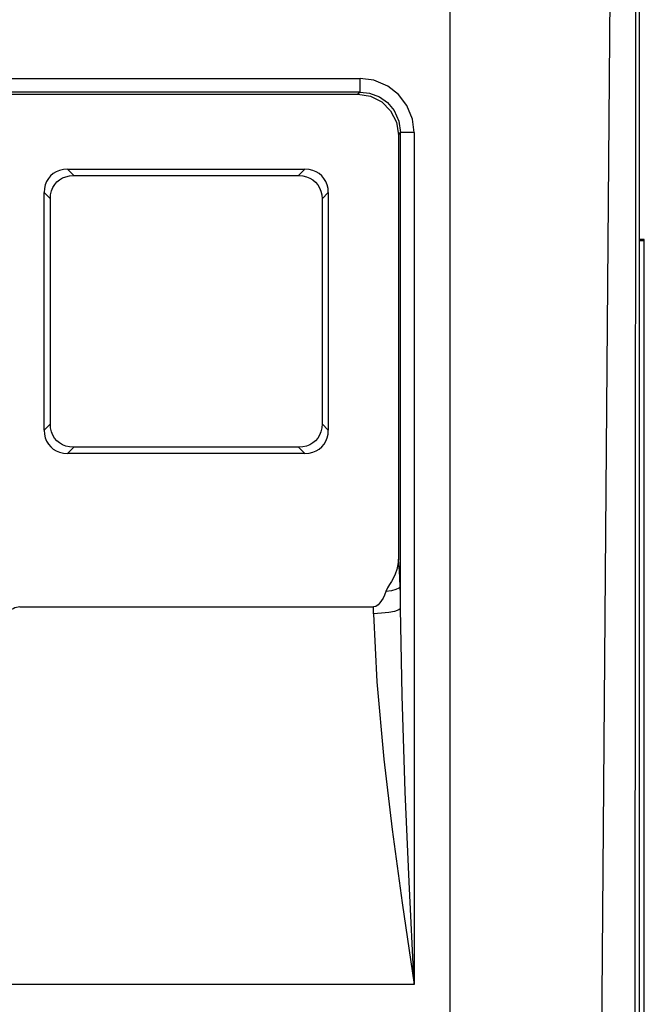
# Model space of a CAD drawing. Extents: x 0 to 420, y 0 to 297.
# Tile 18 of 30: x 226 to 237, y 151 to 169. Entities that reach past the tile are written whole.
import ezdxf

# ---------------------------------------------------------------- set-up
doc = ezdxf.new("R2010")
doc.units = 0
doc.header["$LTSCALE"] = 23.1
doc.layers.get('0').update_dxf_attribs({"linetype": 'CONTINUOUS'})

msp = doc.modelspace()

# ---------------------------------------------------------------- linework, layer by layer
at = {"color": 7, "linetype": 'CONTINUOUS'}
for p, q in [((237.189, 122.676), (237.189, 187.263)), ((233.689, 132.116), (233.689, 174.285)), ((206.351, 168.334), (232.027, 168.334)), ((232.027, 168.085), (232.027, 168.334)), ((232.027, 168.085), (206.351, 168.085)), ((206.393, 168.044), (231.986, 168.044)), ((232.027, 168.085), (231.986, 168.044)), ((232.733, 167.297), (232.774, 167.338)), ((233.023, 167.338), (232.774, 167.338)), ((232.774, 158.547), (232.774, 167.338)), ((233.023, 167.338), (233.023, 151.6)), ((232.733, 167.297), (232.733, 159.456)), ((226.622, 166.659), (231.006, 166.659)), ((226.738, 166.543), (226.622, 166.659)), ((231.006, 166.659), (230.891, 166.543)), ((226.738, 166.543), (230.891, 166.543)), ((226.189, 161.842), (226.189, 166.226)), ((226.189, 166.226), (226.305, 166.11)), ((231.324, 166.11), (231.439, 166.226)), ((231.439, 166.226), (231.439, 161.842)), ((226.305, 161.957), (226.305, 166.11)), ((231.324, 166.11), (231.324, 161.957)), ((237.277, 165.361), (237.189, 165.361)), ((237.277, 165.334), (237.189, 165.334)), ((237.277, 135.834), (237.277, 165.361)), ((226.305, 161.957), (226.189, 161.842)), ((231.439, 161.842), (231.324, 161.957)), ((226.622, 161.409), (226.738, 161.524)), ((230.891, 161.524), (226.738, 161.524)), ((230.891, 161.524), (231.006, 161.409)), ((231.006, 161.409), (226.622, 161.409)), ((225.738, 158.574), (232.274, 158.574)), ((232.276, 158.449), (232.274, 158.574)), ((233.023, 151.6), (205.355, 151.6))]:
    msp.add_line(p, q, dxfattribs=at)
for points in [[(236.722, 180.272), (236.647, 170.619), (236.569, 160.73), (236.488, 150.604)], [(237.104, 145.857), (237.113, 158.297), (237.121, 169.294), (237.13, 180.29)], [(233.023, 167.338), (232.992, 167.585), (232.89, 167.837), (232.737, 168.037), (232.541, 168.192), (232.282, 168.301), (232.027, 168.334)], [(231.986, 168.044), (232.218, 168.007), (232.426, 167.901), (232.591, 167.736), (232.696, 167.528), (232.733, 167.297)], [(232.027, 168.085), (232.203, 168.065), (232.388, 167.993), (232.534, 167.889), (232.656, 167.744), (232.745, 167.547), (232.774, 167.338)], [(226.622, 166.659), (226.545, 166.653), (226.476, 166.637), (226.413, 166.612), (226.358, 166.579), (226.31, 166.537), (226.269, 166.489), (226.236, 166.434), (226.211, 166.372), (226.195, 166.303), (226.189, 166.226)], [(231.439, 166.226), (231.434, 166.303), (231.418, 166.372), (231.392, 166.435), (231.359, 166.49), (231.318, 166.539), (231.269, 166.58), (231.214, 166.613), (231.152, 166.637), (231.083, 166.653), (231.006, 166.659)], [(226.305, 166.11), (226.31, 166.187), (226.327, 166.257), (226.352, 166.319), (226.385, 166.374), (226.426, 166.423), (226.475, 166.464), (226.53, 166.497), (226.592, 166.521), (226.661, 166.537), (226.738, 166.543)], [(230.891, 166.543), (230.968, 166.537), (231.037, 166.521), (231.1, 166.496), (231.155, 166.463), (231.203, 166.422), (231.244, 166.373), (231.277, 166.318), (231.302, 166.256), (231.318, 166.187), (231.324, 166.11)], [(226.738, 161.524), (226.661, 161.53), (226.591, 161.546), (226.529, 161.571), (226.473, 161.604), (226.425, 161.645), (226.384, 161.694), (226.351, 161.749), (226.326, 161.811), (226.31, 161.88), (226.305, 161.957)], [(231.324, 161.957), (231.318, 161.88), (231.302, 161.81), (231.277, 161.748), (231.244, 161.693), (231.202, 161.644), (231.154, 161.603), (231.099, 161.57), (231.037, 161.546), (230.968, 161.53), (230.891, 161.524)], [(226.189, 161.842), (226.195, 161.765), (226.211, 161.695), (226.236, 161.633), (226.27, 161.578), (226.311, 161.529), (226.359, 161.488), (226.414, 161.455), (226.476, 161.431), (226.545, 161.415), (226.622, 161.409)], [(231.006, 161.409), (231.083, 161.415), (231.153, 161.431), (231.215, 161.456), (231.271, 161.489), (231.319, 161.53), (231.36, 161.579), (231.393, 161.634), (231.418, 161.696), (231.434, 161.765), (231.439, 161.842)], [(232.733, 159.456), (232.726, 159.358), (232.704, 159.263), (232.675, 159.179), (232.642, 159.109), (232.609, 159.047), (232.572, 158.986), (232.534, 158.924), (232.502, 158.857)], [(232.767, 158.944), (232.763, 159.104), (232.755, 159.245), (232.745, 159.365), (232.733, 159.456)], [(232.502, 158.857), (232.476, 158.794), (232.45, 158.739), (232.423, 158.691), (232.394, 158.648), (232.359, 158.611), (232.319, 158.584), (232.274, 158.574)], [(232.767, 158.944), (232.741, 158.918), (232.686, 158.894), (232.605, 158.873), (232.502, 158.857)], [(232.774, 158.547), (232.772, 158.679), (232.77, 158.812), (232.767, 158.944)], [(225.738, 158.574), (225.709, 158.571), (225.68, 158.564), (225.65, 158.555), (225.618, 158.542), (225.584, 158.525), (225.548, 158.506), (225.511, 158.482), (225.472, 158.454), (225.432, 158.422), (225.389, 158.385), (225.345, 158.341), (225.299, 158.289), (225.252, 158.228), (225.205, 158.158), (225.159, 158.077), (225.117, 157.986), (225.08, 157.884)], [(232.774, 158.547), (232.74, 158.518), (232.665, 158.492), (232.556, 158.471), (232.423, 158.456), (232.276, 158.449)], [(232.276, 158.449), (232.334, 157.192), (232.463, 155.764), (232.619, 154.461), (232.804, 153.106), (233.023, 151.6)], [(233.023, 151.6), (232.933, 153.498), (232.862, 155.159), (232.802, 156.94), (232.774, 158.547)]]:
    msp.add_lwpolyline(points, dxfattribs=at)

doc.saveas('drawing.dxf')
